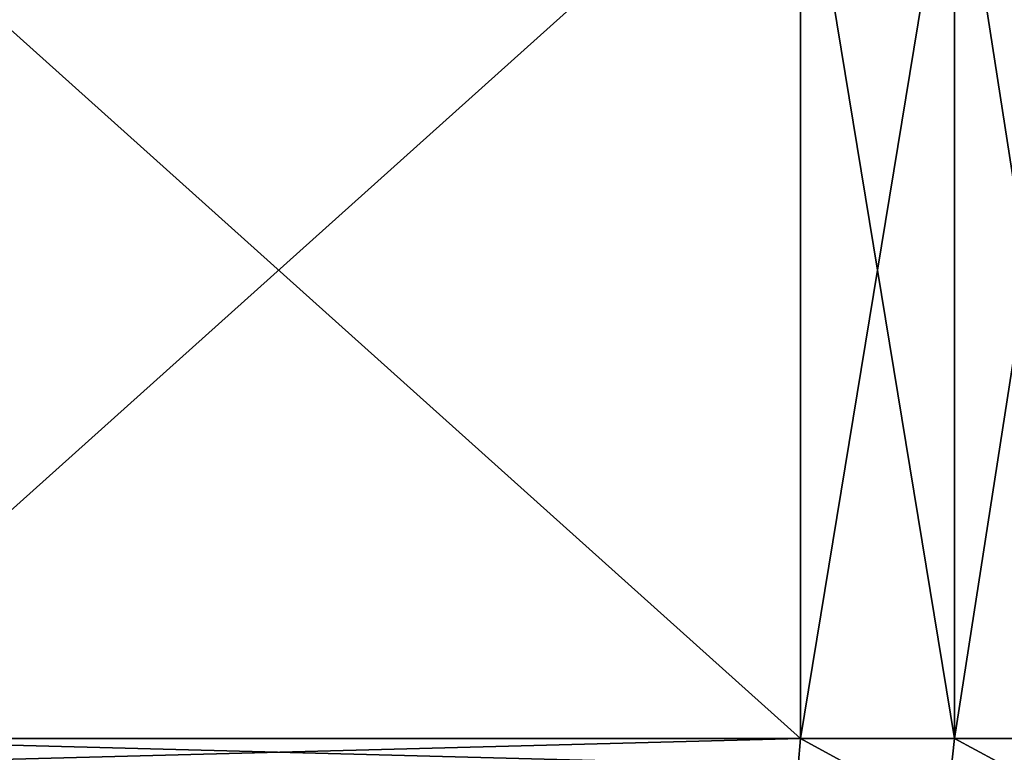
# Model space of a CAD drawing. Header units: metres. Extents: x -147 to 182, y -23 to 81.
# Tile 41 of 212: x -79 to -69, y 35 to 43. Entities that reach past the tile are written whole.
import ezdxf

# ---------------------------------------------------------------- set-up
doc = ezdxf.new("R2010")
doc.units = ezdxf.units.M
doc.layers.add('solid_ORA153_SW0001', color=7, linetype='CONTINUOUS')

msp = doc.modelspace()

# ---------------------------------------------------------------- linework, layer by layer
at = {"layer": 'solid_ORA153_SW0001'}
for points in [[(-82.067764, 35.5, 15), (-70.932236, 35.5, 15), (-70.932236, 45.5, 15)], [(-82.067764, 35.5, 15), (-70.932236, 45.5, 15), (-82.067764, 45.5, 15)], [(-70.932236, 35.5, -15), (-82.067764, 45.5, -15), (-70.932236, 45.5, -15)], [(-70.932236, 35.5, -15), (-82.067764, 35.5, -15), (-82.067764, 45.5, -15)], [(-69.28894, 35.5, 14.282878), (-70.932236, 45.5, 15), (-70.932236, 35.5, 15)], [(-69.28894, 35.5, 14.282878), (-69.28894, 45.5, 14.282878), (-70.932236, 45.5, 15)], [(-70.932236, 35.5, -15), (-70.932236, 45.5, -15), (-69.28894, 45.5, -14.282878)], [(-70.932236, 35.5, -15), (-69.28894, 45.5, -14.282878), (-69.28894, 35.5, -14.282878)], [(-67.736198, 35.5, 13.3864), (-67.736198, 45.5, 13.3864), (-69.28894, 45.5, 14.282878)], [(-69.28894, 35.5, 14.282878), (-67.736198, 35.5, 13.3864), (-69.28894, 45.5, 14.282878)], [(-69.28894, 35.5, -14.282878), (-69.28894, 45.5, -14.282878), (-67.736198, 45.5, -13.3864)], [(-69.28894, 35.5, -14.282878), (-67.736198, 45.5, -13.3864), (-67.736198, 35.5, -13.3864)], [(-82.043266, 35.208427, 15), (-70.932236, 35.5, 15), (-82.067764, 35.5, 15)], [(-70.956734, 35.208427, -15), (-82.043266, 35.208427, -15), (-82.067764, 35.5, -15)], [(-70.956734, 35.208427, -15), (-82.067764, 35.5, -15), (-70.932236, 35.5, -15)], [(-70.956734, 35.208427, 15), (-70.932236, 35.5, 15), (-82.043266, 35.208427, 15)], [(-70.956734, 35.208427, 15), (-69.380753, 34.655998, 14.2487), (-70.932236, 35.5, 15)], [(-69.380753, 34.655998, -14.2487), (-70.956734, 35.208427, -15), (-70.932236, 35.5, -15)], [(-69.380753, 34.655998, 14.2487), (-69.28894, 35.5, 14.282878), (-70.932236, 35.5, 15)], [(-69.380753, 34.655998, -14.2487), (-70.932236, 35.5, -15), (-69.28894, 35.5, -14.282878)], [(-69.380753, 34.655998, 14.2487), (-67.719887, 34.655998, 13.289802), (-69.28894, 35.5, 14.282878)], [(-69.380753, 34.655998, -14.2487), (-69.28894, 35.5, -14.282878), (-67.736198, 35.5, -13.3864)], [(-67.719887, 34.655998, -13.289802), (-69.380753, 34.655998, -14.2487), (-67.736198, 35.5, -13.3864)], [(-67.719887, 34.655998, 13.289802), (-67.736198, 35.5, 13.3864), (-69.28894, 35.5, 14.282878)]]:
    msp.add_3dface(points, dxfattribs=at)

doc.saveas('drawing.dxf')
